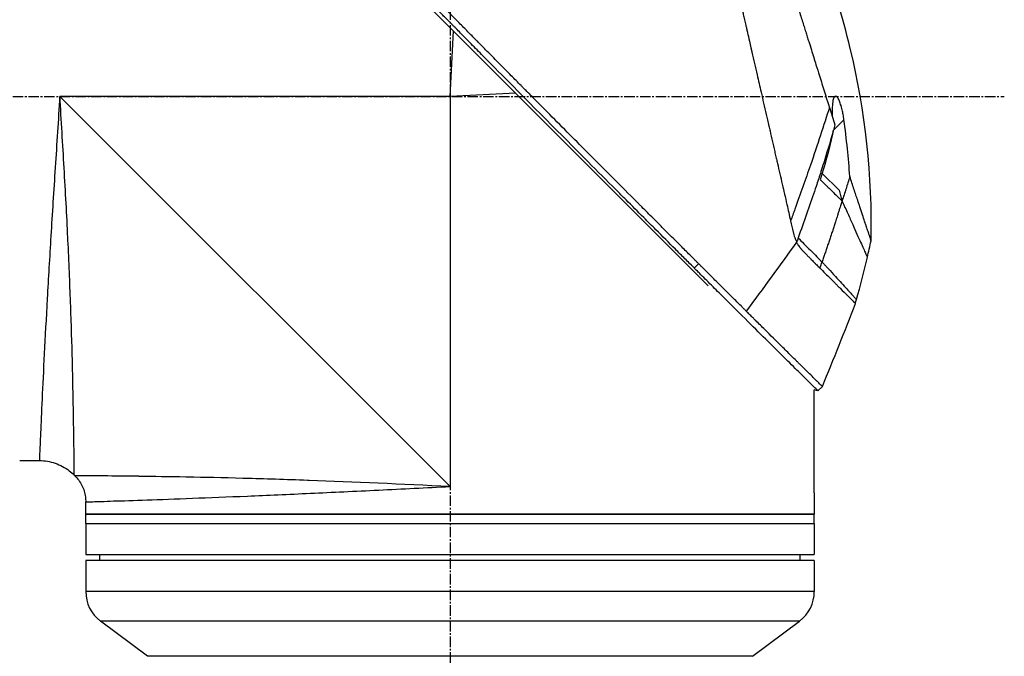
# Model space of a CAD drawing. Header units: millimetres. Extents: x 0 to 4378, y 0 to 2397.
# Tile 101 of 256: x 320 to 480, y 1145 to 1248. Entities that reach past the tile are written whole.
import ezdxf

# ---------------------------------------------------------------- set-up
doc = ezdxf.new("R2010")
doc.units = ezdxf.units.MM
doc.header["$LTSCALE"] = 0.2
doc.linetypes.add('CENTER2', pattern=[1.125, 0.75, -0.125, 0.125, -0.125])
doc.layers.add('02_Center Line', color=1, linetype='CENTER2')

# ---------------------------------------------------------------- blocks, each defined once
blk = doc.blocks.new('A$C30b498c3')
for p, q in [((190.24, 705.44), (126.8, 768.89)), ((148.4, 736.1), (148.94, 746.75)), ((148.4, 736.1), (85.2, 736.1)), ((85.2, 736.1), (148.4, 672.9)), ((159.05, 736.64), (148.4, 736.1)), ((148.4, 736.1), (148.4, 672.9)), ((210.51, 730.61), (212.21, 732.32)), ((208.47, 723.87), (208.47, 723.87)), ((208.69, 723.64), (211.41, 720.92)), ((187.96, 708.29), (188.67, 709)), ((208, 688.41), (208.71, 689.12)), ((207.4, 671.9), (207.4, 688.57)), ((208, 688.41), (207.4, 688.57)), ((78.7, 677.1), (81.89, 677.1)), ((87.64, 674.66), (87.54, 674.76)), ((89.4, 668.4), (89.4, 670.41)), ((207.4, 671.4), (207.4, 668.4)), ((207.4, 668.4), (89.4, 668.4)), ((89.4, 668.4), (207.4, 668.4)), ((89.4, 666.9), (89.4, 668.4)), ((207.4, 666.9), (207.4, 668.4)), ((89.4, 666.9), (207.4, 666.9)), ((89.4, 666.9), (207.4, 666.9)), ((89.4, 666.9), (89.4, 661.9)), ((207.4, 666.9), (207.4, 661.9)), ((89.4, 661.9), (207.4, 661.9)), ((91.7, 660.9), (91.69, 661.9)), ((205.1, 660.9), (205.11, 661.9)), ((207.4, 660.9), (89.4, 660.9)), ((89.4, 660.9), (89.4, 655.9)), ((207.4, 660.9), (207.4, 655.9)), ((207.4, 655.9), (89.4, 655.9)), ((205, 651.1), (91.8, 651.1)), ((99.4, 645.4), (91.8, 651.1)), ((197.4, 645.4), (205, 651.1)), ((197.4, 645.4), (99.4, 645.4))]:
    blk.add_line(p, q)
for centre, radius, start, end in [((-132.06, 826.37), 360.28, 340.8689, 341.0362), ((95.4, 655.9), 6, 180, 233.1301), ((201.4, 655.9), 6, 306.8699, 0)]:
    blk.add_arc(centre, radius, start, end)
at = {"extrusion": (0, 0, -1)}
blk.add_ellipse((156.72, 741.31), major_axis=(-51.34, -154.08), ratio=0.336418, start_param=4.783304, end_param=4.787811, dxfattribs=at)
for points, knots in [([(188.67, 709), (188.66, 709.01), (188.51, 709.16), (188.43, 709.24), (188.37, 709.29), (188.19, 709.47), (188.08, 709.59), (187.72, 709.95), (187.48, 710.19), (186.75, 710.92), (186.26, 711.4), (184.79, 712.88), (183.79, 713.87), (182.54, 715.13), (182.29, 715.38), (181.72, 715.95), (181.39, 716.27), (180.47, 717.2), (179.86, 717.81), (179.12, 718.54), (179, 718.66), (178.77, 718.9), (178.66, 719.01), (177.38, 720.29), (176.2, 721.48), (174.32, 723.36), (173.64, 724.04), (172.16, 725.53), (171.37, 726.32), (168.45, 729.25), (166.31, 731.4), (163.44, 734.3), (162.72, 735.02), (161.89, 735.85), (161.79, 735.96), (161.6, 736.14), (161.52, 736.23), (161.35, 736.4), (161.26, 736.49), (161.06, 736.69), (160.95, 736.8), (160.75, 737), (160.67, 737.09), (160.46, 737.29), (160.34, 737.42), (160.12, 737.65), (160.01, 737.75), (159.38, 738.39), (158.85, 738.92), (157.64, 740.15), (156.95, 740.85), (155.56, 742.25), (154.86, 742.96), (153.72, 744.12), (153.27, 744.57), (152.73, 745.13), (152.62, 745.23), (152.34, 745.52), (152.15, 745.71), (151.51, 746.36), (151.06, 746.82), (150.36, 747.52), (150.12, 747.77), (149.79, 748.1), (149.71, 748.19), (149.58, 748.32), (149.53, 748.36), (149.39, 748.51), (149.29, 748.61), (149.04, 748.86), (148.89, 749.01), (148.55, 749.36), (148.36, 749.55), (148, 749.91), (147.82, 750.09), (147.58, 750.33), (147.52, 750.39), (147.32, 750.6), (147.16, 750.76), (146.77, 751.15), (146.56, 751.37), (146.17, 751.76), (146.01, 751.92), (145.68, 752.25), (145.52, 752.42), (145.1, 752.84), (144.84, 753.1), (144.39, 753.55), (144.21, 753.74), (143.88, 754.07), (143.74, 754.21), (143.53, 754.42), (143.46, 754.49), (143.19, 754.77), (142.98, 754.97), (141.87, 756.1), (140.96, 757.02), (139.07, 758.92), (138.1, 759.9), (136.75, 761.26), (136.37, 761.64), (135.81, 762.21), (135.63, 762.39), (135.01, 763.01), (134.58, 763.44), (133.71, 764.32), (133.26, 764.76), (131.86, 766.17), (130.91, 767.13), (129.19, 768.86), (128.42, 769.63), (126.77, 771.29), (125.88, 772.18), (124.31, 773.76), (123.61, 774.45), (120.28, 777.8), (117.75, 780.32), (114.91, 783.16), (114.42, 783.66), (113.46, 784.61), (113, 785.08), (110.8, 787.28), (109.19, 788.88), (107.16, 790.91), (106.57, 791.5), (105.5, 792.56), (105.02, 793.04), (103.74, 794.32), (103.08, 794.98), (102.4, 795.66), (102.23, 795.83), (101.95, 796.1), (101.88, 796.18), (101.88, 796.18)], [-6.229962, -6.229962, -6.229962, -6.229962, -6.227864, -6.227864, -6.219552, -6.219552, -6.202929, -6.202929, -6.16968, -6.16968, -6.103208, -6.103208, -5.970065, -5.970065, -5.937453, -5.937453, -5.895346, -5.895346, -5.816119, -5.816119, -5.800362, -5.800362, -5.786281, -5.786281, -5.635887, -5.635887, -5.550128, -5.550128, -5.451964, -5.451964, -5.19041, -5.19041, -5.103809, -5.103809, -5.091041, -5.091041, -5.081268, -5.081268, -5.070806, -5.070806, -5.057101, -5.057101, -5.047416, -5.047416, -5.032993, -5.032993, -5.021064, -5.021064, -4.959513, -4.959513, -4.879662, -4.879662, -4.798866, -4.798866, -4.746913, -4.746913, -4.735039, -4.735039, -4.713278, -4.713278, -4.660559, -4.660559, -4.631405, -4.631405, -4.620962, -4.620962, -4.61581, -4.61581, -4.603824, -4.603824, -4.585775, -4.585775, -4.565126, -4.565126, -4.545061, -4.545061, -4.538129, -4.538129, -4.518662, -4.518662, -4.489931, -4.489931, -4.468034, -4.468034, -4.446173, -4.446173, -4.412022, -4.412022, -4.38742, -4.38742, -4.368644, -4.368644, -4.359076, -4.359076, -4.331844, -4.331844, -4.208918, -4.208918, -4.076245, -4.076245, -4.023995, -4.023995, -3.998904, -3.998904, -3.939656, -3.939656, -3.878964, -3.878964, -3.746371, -3.746371, -3.637173, -3.637173, -3.509455, -3.509455, -3.406658, -3.406658, -3.009825, -3.009825, -2.924337, -2.924337, -2.84138, -2.84138, -2.519502, -2.519502, -2.374871, -2.374871, -2.235834, -2.235834, -1.965462, -1.965462, -1.83333, -1.83333, -1.674568, -1.674568, -1.674568, -1.674568]), ([(187.96, 708.29), (187.93, 708.33), (187.63, 708.63), (186.96, 709.3), (186.7, 709.55), (185.94, 710.31), (185.42, 710.83), (183.87, 712.38), (182.81, 713.44), (181.44, 714.81), (181.14, 715.11), (180.48, 715.77), (180.13, 716.12), (178.82, 717.43), (177.87, 718.38), (176.37, 719.89), (175.81, 720.44), (173.78, 722.48), (172.29, 723.98), (167.82, 728.46), (162.26, 734.06), (156.39, 739.99), (155.08, 741.32), (153.12, 743.31), (152.47, 743.96), (151.57, 744.88), (151.31, 745.14), (150.56, 745.9), (150.06, 746.41), (149.4, 747.07), (149.25, 747.23), (148.99, 747.49), (148.88, 747.6), (148.67, 747.82), (148.57, 747.92), (148.36, 748.13), (148.25, 748.24), (147.73, 748.76), (147.32, 749.18), (146.47, 750.04), (146.03, 750.48), (144.77, 751.75), (143.95, 752.58), (142.33, 754.22), (141.52, 755.03), (139.87, 756.7), (139.03, 757.55), (137.31, 759.28), (136.43, 760.16), (135.1, 761.5), (134.65, 761.95), (133.43, 763.18), (132.67, 763.94), (131.08, 765.55), (130.24, 766.39), (128.59, 768.05), (127.78, 768.86), (126.21, 770.44), (125.44, 771.2), (123.23, 773.42), (121.8, 774.86), (117.83, 778.83), (115.38, 781.28), (112.7, 783.96), (112.27, 784.39), (110.26, 786.4), (108.8, 787.86), (105.53, 791.12), (103.94, 792.71), (102.57, 794.07), (102.33, 794.31), (101.81, 794.84), (101.57, 795.07), (101.25, 795.39), (101.17, 795.47), (101.17, 795.47)], [0.000001, 0.000001, 0.000001, 0.000001, 0.0174896, 0.0174896, 0.0280641, 0.0280641, 0.0492044, 0.0492044, 0.0915833, 0.0915833, 0.103829, 0.103829, 0.1177045, 0.1177045, 0.1548929, 0.1548929, 0.1762617, 0.1762617, 0.2332292, 0.2332292, 0.3447473, 0.3447473, 0.3768428, 0.3768428, 0.3928613, 0.3928613, 0.3992061, 0.3992061, 0.4115742, 0.4115742, 0.4153435, 0.4153435, 0.4181398, 0.4181398, 0.4207138, 0.4207138, 0.4231441, 0.4231441, 0.4328041, 0.4328041, 0.443145, 0.443145, 0.4624048, 0.4624048, 0.4815797, 0.4815797, 0.5018181, 0.5018181, 0.5229618, 0.5229618, 0.5340035, 0.5340035, 0.5527188, 0.5527188, 0.5738832, 0.5738832, 0.5945831, 0.5945831, 0.6145009, 0.6145009, 0.6528362, 0.6528362, 0.7241388, 0.7241388, 0.7381113, 0.7381113, 0.7906485, 0.7906485, 0.8696683, 0.8696683, 0.8893857, 0.8893857, 0.91901, 0.91901, 0.9486615, 0.9486615, 0.9486615, 0.9486615]), ([(185.7, 793.89), (185.7, 793.89), (185.7, 793.89), (185.7, 793.89), (185.7, 793.88), (185.71, 793.87), (185.71, 793.87), (185.71, 793.85), (185.72, 793.82), (185.73, 793.78), (185.74, 793.75), (185.75, 793.71), (185.76, 793.65), (185.78, 793.6), (185.79, 793.54), (185.81, 793.46), (185.83, 793.39), (185.84, 793.31), (185.87, 793.22), (185.89, 793.13), (185.91, 793.03), (185.93, 792.92), (185.98, 792.72), (186.04, 792.47), (186.11, 792.17), (186.12, 792.12), (186.13, 792.06), (186.15, 792), (186.19, 791.83), (186.24, 791.58), (186.33, 791.21), (186.39, 790.92), (186.48, 790.54), (186.59, 790.05), (186.68, 789.67), (186.78, 789.22), (186.91, 788.69), (187.01, 788.23), (187.13, 787.72), (187.26, 787.13), (187.31, 786.91), (187.36, 786.69), (187.42, 786.45), (187.5, 786.1), (187.58, 785.75), (187.66, 785.38), (187.8, 784.77), (187.95, 784.13), (188.1, 783.46), (188.18, 783.12), (188.26, 782.78), (188.34, 782.43), (188.42, 782.08), (188.5, 781.73), (188.58, 781.37), (188.75, 780.65), (188.92, 779.9), (189.1, 779.13), (189.18, 778.74), (189.27, 778.35), (189.37, 777.95), (189.38, 777.86), (189.4, 777.78), (189.42, 777.7), (189.45, 777.59), (189.52, 777.27), (189.64, 776.73), (189.72, 776.4), (189.81, 775.99), (189.93, 775.49), (190.02, 775.11), (190.11, 774.68), (190.22, 774.21), (190.27, 774), (190.32, 773.78), (190.37, 773.56), (190.42, 773.34), (190.47, 773.13), (190.52, 772.9), (190.56, 772.72), (190.61, 772.53), (190.65, 772.35), (190.71, 772.08), (190.77, 771.82), (190.83, 771.56), (190.88, 771.33), (190.93, 771.11), (190.98, 770.88), (191.04, 770.65), (191.09, 770.42), (191.14, 770.19), (191.2, 769.96), (191.25, 769.71), (191.31, 769.48), (191.36, 769.26), (191.4, 769.05), (191.46, 768.8), (191.52, 768.55), (191.59, 768.25), (191.65, 767.96), (191.72, 767.68), (191.78, 767.4), (191.85, 767.12), (191.89, 766.91), (191.94, 766.7), (191.99, 766.5), (192.01, 766.42), (192.02, 766.34), (192.04, 766.26), (192.11, 765.98), (192.17, 765.69), (192.24, 765.4), (192.27, 765.26), (192.31, 765.11), (192.34, 764.97), (192.37, 764.82), (192.41, 764.68), (192.44, 764.53), (192.51, 764.24), (192.57, 763.95), (192.64, 763.66), (192.77, 763.07), (192.91, 762.48), (193.04, 761.89), (193.11, 761.59), (193.18, 761.29), (193.25, 761), (193.32, 760.7), (193.39, 760.4), (193.46, 760.1), (193.49, 759.95), (193.52, 759.8), (193.56, 759.65), (193.59, 759.49), (193.63, 759.34), (193.66, 759.19), (193.73, 758.9), (193.8, 758.6), (193.87, 758.31), (193.87, 758.3), (193.87, 758.29), (193.87, 758.28), (193.94, 757.98), (194.01, 757.67), (194.08, 757.37), (194.15, 757.06), (194.22, 756.76), (194.29, 756.45), (194.33, 756.3), (194.36, 756.14), (194.4, 755.99), (194.43, 755.84), (194.47, 755.68), (194.5, 755.53), (194.57, 755.22), (194.64, 754.91), (194.71, 754.6), (194.76, 754.42), (194.8, 754.24), (194.84, 754.05), (194.84, 754.05), (194.84, 754.05), (194.84, 754.04), (194.86, 753.98), (194.88, 753.86), (194.93, 753.67), (194.96, 753.53), (195, 753.35), (195.05, 753.13), (195.08, 753.01), (195.11, 752.88), (195.14, 752.74), (195.17, 752.59), (195.21, 752.44), (195.25, 752.27), (195.27, 752.16), (195.3, 752.03), (195.33, 751.91), (195.34, 751.87), (195.35, 751.84), (195.35, 751.8), (195.44, 751.45), (195.51, 751.13), (195.57, 750.87), (195.72, 750.21), (195.8, 749.84), (195.83, 749.75), (195.88, 749.5), (195.94, 749.24), (196, 748.99), (196.07, 748.68), (196.14, 748.36), (196.22, 748.05), (196.25, 747.91), (196.28, 747.77), (196.31, 747.63), (196.35, 747.46), (196.39, 747.28), (196.43, 747.11), (196.48, 746.91), (196.52, 746.71), (196.57, 746.51), (196.65, 746.15), (196.89, 745.1), (197.29, 743.35), (197.3, 743.32), (197.3, 743.29), (197.31, 743.26), (197.59, 742.04), (197.87, 740.83), (198.15, 739.62), (198.36, 738.68), (198.58, 737.74), (198.79, 736.8), (198.86, 736.51), (198.93, 736.22), (198.99, 735.92), (199.27, 734.7), (199.55, 733.49), (199.83, 732.29), (199.9, 731.96), (199.98, 731.63), (200.05, 731.3), (200.11, 731.05), (200.17, 730.78), (200.24, 730.5), (200.36, 729.95), (200.5, 729.36), (200.64, 728.72), (200.71, 728.44), (200.78, 728.15), (200.84, 727.85), (200.91, 727.56), (200.98, 727.27), (201.04, 726.97), (201.11, 726.69), (201.18, 726.4), (201.24, 726.11), (201.25, 726.06), (201.26, 726.02), (201.27, 725.97), (201.33, 725.74), (201.38, 725.5), (201.44, 725.25), (201.56, 724.72), (201.69, 724.15), (201.83, 723.54), (201.95, 723.01), (202.08, 722.45), (202.21, 721.86), (202.45, 720.85), (202.7, 719.75), (202.97, 718.58), (203.16, 717.73), (203.36, 716.85), (203.57, 715.94)], [0.0008979, 0.0008979, 0.0008979, 0.0008979, 0.0108915, 0.0108915, 0.0108915, 0.020974, 0.020974, 0.020974, 0.0391503, 0.0391503, 0.0391503, 0.0554178, 0.0554178, 0.0554178, 0.0702751, 0.0702751, 0.0702751, 0.0840358, 0.0840358, 0.0840358, 0.0969119, 0.0969119, 0.0969119, 0.1205769, 0.1205769, 0.1205769, 0.125, 0.125, 0.125, 0.1638961, 0.1638961, 0.1638961, 0.1958374, 0.1958374, 0.1958374, 0.2208888, 0.2208888, 0.2208888, 0.2422005, 0.2422005, 0.2422005, 0.25, 0.25, 0.25, 0.2678209, 0.2678209, 0.2678209, 0.2975362, 0.2975362, 0.2975362, 0.3125, 0.3125, 0.3125, 0.3272656, 0.3272656, 0.3272656, 0.3570095, 0.3570095, 0.3570095, 0.3718814, 0.3718814, 0.3718814, 0.375, 0.375, 0.375, 0.3991671, 0.3991671, 0.3991671, 0.4139157, 0.4139157, 0.4139157, 0.4249028, 0.4249028, 0.4249028, 0.429655, 0.429655, 0.429655, 0.4340613, 0.4340613, 0.4340613, 0.4375, 0.4375, 0.4375, 0.4468814, 0.4468814, 0.4468814, 0.4548932, 0.4548932, 0.4548932, 0.4629051, 0.4629051, 0.4629051, 0.4712008, 0.4712008, 0.4712008, 0.4789288, 0.4789288, 0.4789288, 0.4866568, 0.4866568, 0.4866568, 0.4943848, 0.4943848, 0.4943848, 0.5, 0.5, 0.5, 0.502414, 0.502414, 0.502414, 0.5112437, 0.5112437, 0.5112437, 0.5156585, 0.5156585, 0.5156585, 0.5200734, 0.5200734, 0.5200734, 0.528903, 0.528903, 0.528903, 0.5465624, 0.5465624, 0.5465624, 0.555392, 0.555392, 0.555392, 0.5642217, 0.5642217, 0.5642217, 0.5686366, 0.5686366, 0.5686366, 0.5730514, 0.5730514, 0.5730514, 0.5816327, 0.5816327, 0.5816327, 0.5818813, 0.5818813, 0.5818813, 0.5907202, 0.5907202, 0.5907202, 0.5995591, 0.5995591, 0.5995591, 0.6039786, 0.6039786, 0.6039786, 0.6083981, 0.6083981, 0.6083981, 0.6172371, 0.6172371, 0.6172371, 0.622449, 0.622449, 0.622449, 0.6229413, 0.6229413, 0.6229413, 0.6298917, 0.6298917, 0.6298917, 0.6351416, 0.6351416, 0.6351416, 0.6379546, 0.6379546, 0.6379546, 0.6408496, 0.6408496, 0.6408496, 0.6428571, 0.6428571, 0.6428571, 0.6433986, 0.6433986, 0.6433986, 0.6491487, 0.6491487, 0.6491487, 0.6632653, 0.6632653, 0.6632653, 0.6704637, 0.6704637, 0.6704637, 0.6793393, 0.6793393, 0.6793393, 0.6833065, 0.6833065, 0.6833065, 0.6882149, 0.6882149, 0.6882149, 0.6938776, 0.6938776, 0.6938776, 0.7239727, 0.7239727, 0.7239727, 0.7244898, 0.7244898, 0.7244898, 0.7589042, 0.7589042, 0.7589042, 0.7857143, 0.7857143, 0.7857143, 0.7941949, 0.7941949, 0.7941949, 0.8295621, 0.8295621, 0.8295621, 0.8392857, 0.8392857, 0.8392857, 0.849008, 0.849008, 0.849008, 0.8678821, 0.8678821, 0.8678821, 0.876305, 0.876305, 0.876305, 0.8842189, 0.8842189, 0.8842189, 0.8917062, 0.8917062, 0.8917062, 0.8928571, 0.8928571, 0.8928571, 0.9031342, 0.9031342, 0.9031342, 0.9247967, 0.9247967, 0.9247967, 0.9437386, 0.9437386, 0.9437386, 0.9764071, 0.9764071, 0.9764071, 1, 1, 1, 1]), ([(192.31, 790.34), (192.31, 790.34), (192.31, 790.34), (192.34, 790.26), (192.35, 790.22), (192.38, 790.12), (192.4, 790.08), (192.47, 789.83), (192.56, 789.54), (192.75, 788.93), (192.84, 788.65), (193.07, 787.92), (193.22, 787.44), (193.62, 786.17), (193.88, 785.34), (194.56, 783.16), (195.01, 781.73), (195.64, 779.72), (195.77, 779.28), (195.98, 778.62), (196.05, 778.39), (196.2, 777.94), (196.27, 777.71), (196.38, 777.36), (196.41, 777.24), (196.53, 776.88), (196.6, 776.64), (196.75, 776.16), (196.83, 775.93), (196.94, 775.56), (196.98, 775.44), (197.06, 775.19), (197.1, 775.06), (197.18, 774.81), (197.22, 774.68), (197.34, 774.28), (197.42, 774.02), (197.58, 773.51), (197.66, 773.26), (197.82, 772.76), (197.89, 772.51), (198.13, 771.75), (198.29, 771.23), (198.63, 770.15), (198.81, 769.59), (199.14, 768.52), (199.3, 768.02), (199.51, 767.35), (199.55, 767.21), (199.78, 766.5), (199.95, 765.93), (200.22, 765.07), (200.31, 764.78), (200.49, 764.2), (200.59, 763.91), (200.77, 763.33), (200.86, 763.04), (201, 762.6), (201.04, 762.45), (201.13, 762.16), (201.18, 762.02), (201.27, 761.73), (201.32, 761.58), (201.45, 761.16), (201.54, 760.87), (202.31, 758.4), (203.01, 756.17), (203.78, 753.71), (203.84, 753.5), (203.97, 753.09), (204.04, 752.88), (204.16, 752.48), (204.22, 752.29), (204.35, 751.89), (204.41, 751.7), (204.52, 751.32), (204.58, 751.14), (204.75, 750.59), (204.87, 750.23), (205.19, 749.19), (205.41, 748.51), (205.7, 747.56), (205.79, 747.27), (205.93, 746.84), (205.97, 746.7), (206.1, 746.3), (206.18, 746.03), (206.34, 745.52), (206.42, 745.27), (206.64, 744.56), (206.79, 744.1), (207.18, 742.83), (207.43, 742.02), (207.87, 740.63), (208.05, 740.04), (208.51, 738.58), (208.79, 737.71), (209.19, 736.42), (209.32, 736), (209.52, 735.36), (209.58, 735.15), (209.68, 734.84), (209.72, 734.74), (209.76, 734.58), (209.78, 734.53), (209.8, 734.45), (209.81, 734.42), (209.83, 734.37), (209.84, 734.35), (209.85, 734.32)], [0.000492, 0.000492, 0.000492, 0.000492, 0.070477, 0.070477, 0.116784, 0.116784, 0.147598, 0.147598, 0.270163, 0.270163, 0.35129, 0.35129, 0.459378, 0.459378, 0.603543, 0.603543, 0.795477, 0.795477, 0.846759, 0.846759, 0.872247, 0.872247, 0.897546, 0.897546, 0.910816, 0.910816, 0.936058, 0.936058, 0.961053, 0.961053, 0.973407, 0.973407, 0.986612, 0.986612, 0.999925, 0.999925, 1.026343, 1.026343, 1.051465, 1.051465, 1.076258, 1.076258, 1.125243, 1.125243, 1.177878, 1.177878, 1.224985, 1.224985, 1.237745, 1.237745, 1.287061, 1.287061, 1.311764, 1.311764, 1.336615, 1.336615, 1.361333, 1.361333, 1.372959, 1.372959, 1.384222, 1.384222, 1.395507, 1.395507, 1.41867, 1.41867, 1.596072, 1.596072, 1.612752, 1.612752, 1.628768, 1.628768, 1.644172, 1.644172, 1.659003, 1.659003, 1.673475, 1.673475, 1.702106, 1.702106, 1.756638, 1.756638, 1.781274, 1.781274, 1.792708, 1.792708, 1.814679, 1.814679, 1.835454, 1.835454, 1.874477, 1.874477, 1.942807, 1.942807, 1.994085, 1.994085, 2.070998, 2.070998, 2.109452, 2.109452, 2.128666, 2.128666, 2.138273, 2.138273, 2.143077, 2.143077, 2.145479, 2.145479, 2.147874, 2.147874, 2.147874, 2.147874]), ([(216.61, 712.71), (216.83, 723.16), (215.69, 733.73), (211.98, 749.05), (210.38, 754.15), (208.47, 759.1)], [0, 0, 0, 0, 3.135776, 3.135776, 4.729873, 4.729873, 4.729873, 4.729873]), ([(85.2, 736.1), (84.95, 732.25), (84.7, 728.41), (84.45, 724.61), (84.21, 720.85), (83.97, 717.09), (83.75, 713.54), (83.54, 709.98), (83.34, 706.59), (83.16, 703.38), (82.98, 700.18), (82.82, 697.14), (82.68, 694.42), (82.54, 691.7), (82.43, 689.25), (82.32, 687.09), (82.22, 684.93), (82.14, 683.1), (82.08, 681.62), (82.01, 680.15), (81.97, 679.01), (81.93, 678.25), (81.9, 677.49), (81.89, 677.1), (81.89, 677.1), (81.89, 677.1), (81.89, 677.1), (81.89, 677.1)], [0, 0, 0, 0, 0.0627169, 0.0627169, 0.0627169, 0.125, 0.125, 0.125, 0.1875, 0.1875, 0.1875, 0.25, 0.25, 0.25, 0.3125314, 0.3125314, 0.3125314, 0.375, 0.375, 0.375, 0.4375116, 0.4375116, 0.4375116, 0.4999994, 0.4999994, 0.4999994, 0.5001285, 0.5001285, 0.5001285, 0.5001285]), ([(87.54, 674.76), (87.54, 674.76), (87.54, 674.76), (87.54, 674.76), (87.54, 674.76), (87.54, 675.16), (87.53, 675.95), (87.53, 675.97), (87.53, 675.98), (87.53, 676), (87.52, 676.8), (87.51, 677.98), (87.49, 679.49), (87.49, 679.54), (87.49, 679.6), (87.49, 679.65), (87.47, 681.23), (87.44, 683.2), (87.4, 685.52), (87.36, 687.72), (87.31, 690.19), (87.24, 692.92), (87.24, 693.05), (87.23, 693.18), (87.23, 693.31), (87.16, 696.05), (87.07, 699.09), (86.96, 702.28), (86.95, 702.43), (86.95, 702.57), (86.94, 702.72), (86.82, 705.93), (86.69, 709.3), (86.52, 712.82), (86.51, 712.96), (86.51, 713.09), (86.5, 713.22), (86.33, 716.85), (86.12, 720.68), (85.9, 724.51), (85.68, 728.33), (85.45, 732.21), (85.2, 736.1)], [0.5002568, 0.5002568, 0.5002568, 0.5002568, 0.5003876, 0.5003876, 0.5003876, 0.5625, 0.5625, 0.5625, 0.5637682, 0.5637682, 0.5637682, 0.625, 0.625, 0.625, 0.6270506, 0.6270506, 0.6270506, 0.6901228, 0.6901228, 0.6901228, 0.75, 0.75, 0.75, 0.7528673, 0.7528673, 0.7528673, 0.8125, 0.8125, 0.8125, 0.8152429, 0.8152429, 0.8152429, 0.875, 0.875, 0.875, 0.877259, 0.877259, 0.877259, 0.9386494, 0.9386494, 0.9386494, 1, 1, 1, 1]), ([(212.21, 732.32), (212.17, 732.6), (212.13, 732.88), (212.03, 733.42), (211.98, 733.67), (211.85, 734.23), (211.76, 734.54), (211.6, 735.06), (211.51, 735.29), (211.34, 735.68), (211.24, 735.84), (211.04, 736.1), (210.94, 736.16), (210.75, 736.14), (210.66, 736.06), (210.51, 735.76), (210.44, 735.51), (210.34, 734.88), (210.31, 734.49), (210.29, 733.68), (210.29, 733.27), (210.31, 732.84)], [-1.14528, -1.14528, -1.14528, -1.14528, -1.059047, -1.059047, -0.979891, -0.979891, -0.875786, -0.875786, -0.784614, -0.784614, -0.687046, -0.687046, -0.571812, -0.571812, -0.456499, -0.456499, -0.315176, -0.315176, -0.162073, -0.162073, -0.025672, -0.025672, -0.025672, -0.025672]), ([(209.85, 734.32), (208.95, 731.42), (207.92, 728.29), (206.77, 724.95), (205.99, 722.68), (205.16, 720.31), (204.26, 717.83), (204.04, 717.21), (203.81, 716.57), (203.57, 715.94)], [-1, -1, -1, -1, -0.459072, -0.459072, -0.459072, -0.092566, -0.092566, -0.092566, 0, 0, 0, 0]), ([(209.85, 734.32), (209.99, 733.84), (210.14, 733.37), (210.43, 732.44), (210.58, 731.98), (210.72, 731.52)], [0.000026, 0.000026, 0.000026, 0.000026, 0.1679092, 0.1679092, 0.336286, 0.336286, 0.336286, 0.336286]), ([(213.16, 723.11), (213.05, 724.62), (212.93, 726.13), (212.61, 729.2), (212.43, 730.76), (212.21, 732.32)], [0.000001, 0.000001, 0.000001, 0.000001, 0.4541066, 0.4541066, 0.9270468, 0.9270468, 0.9270468, 0.9270468]), ([(210.47, 730.42), (210.47, 730.46), (210.48, 730.49), (210.49, 730.55), (210.5, 730.58), (210.51, 730.61)], [-0.0189743, -0.0189743, -0.0189743, -0.0189743, -0.00948198, -0.00948198, -0.000001, -0.000001, -0.000001, -0.000001]), ([(210.72, 731.52), (210.68, 731.37), (210.64, 731.21), (210.57, 730.91), (210.54, 730.76), (210.51, 730.61)], [-0.09380006, -0.09380006, -0.09380006, -0.09380006, -0.04608774, -0.04608774, -0.000001, -0.000001, -0.000001, -0.000001]), ([(210.47, 730.42), (209.9, 728.47), (209.37, 726.75), (208.93, 725.35), (208.61, 724.3), (208.33, 723.45), (208.13, 722.83), (208.04, 722.56), (207.82, 721.87), (207.43, 720.72), (206.61, 718.31), (205.73, 715.79), (204.79, 713.17)], [0, 0, 0, 0, 0.25, 0.25, 0.25, 0.375, 0.375, 0.375, 0.5, 0.5, 0.5, 1, 1, 1, 1]), ([(210.46, 730.42), (210.2, 729.2), (209.91, 727.98), (209.21, 725.39), (208.81, 724.02), (208.37, 722.61)], [0.0003261, 0.0003261, 0.0003261, 0.0003261, 0.3756535, 0.3756535, 0.8068881, 0.8068881, 0.8068881, 0.8068881]), ([(208.37, 722.61), (208.45, 722.53), (208.69, 722.3), (209.13, 721.87), (209.21, 721.8), (209.41, 721.6), (209.53, 721.48), (209.86, 721.16), (210.07, 720.96), (210.35, 720.68), (210.43, 720.6), (210.76, 720.28), (211.02, 720.03), (211.38, 719.68), (211.49, 719.57), (211.65, 719.41), (211.71, 719.36), (211.78, 719.29), (211.81, 719.27), (211.86, 719.22), (211.88, 719.2), (211.9, 719.18)], [0.000001, 0.000001, 0.000001, 0.000001, 0.0517933, 0.0517933, 0.0631602, 0.0631602, 0.080667, 0.080667, 0.1119431, 0.1119431, 0.1236223, 0.1236223, 0.1626158, 0.1626158, 0.1804481, 0.1804481, 0.1887485, 0.1887485, 0.1927271, 0.1927271, 0.1965807, 0.1965807, 0.1965807, 0.1965807]), ([(213.16, 723.11), (212.96, 722.45), (212.75, 721.79), (212.34, 720.48), (212.13, 719.82), (211.92, 719.16)], [-0.4140683, -0.4140683, -0.4140683, -0.4140683, -0.2070418, -0.2070418, -0.000001, -0.000001, -0.000001, -0.000001]), ([(216.61, 712.71), (216.61, 712.71), (216.61, 712.71), (216.61, 712.71), (216.61, 712.72), (216.6, 712.74), (216.59, 712.76), (216.57, 712.82), (216.55, 712.88), (216.5, 713.04), (216.47, 713.14), (216.4, 713.34), (216.37, 713.44), (216.28, 713.7), (216.23, 713.86), (216.09, 714.28), (216, 714.54), (215.86, 714.98), (215.8, 715.14), (215.69, 715.48), (215.63, 715.67), (215.45, 716.2), (215.33, 716.56), (215.08, 717.33), (214.94, 717.75), (214.67, 718.54), (214.56, 718.9), (214.24, 719.85), (214.04, 720.45), (213.62, 721.73), (213.39, 722.41), (213.16, 723.11)], [2.994008, 2.994008, 2.994008, 2.994008, 2.998917, 2.998917, 3.102407, 3.102407, 3.193729, 3.193729, 3.404829, 3.404829, 3.606578, 3.606578, 3.771982, 3.771982, 3.995205, 3.995205, 4.278205, 4.278205, 4.423595, 4.423595, 4.583388, 4.583388, 4.852579, 4.852579, 5.133194, 5.133194, 5.349319, 5.349319, 5.678864, 5.678864, 6.012538, 6.012538, 6.012538, 6.012538]), ([(211.41, 720.92), (211.49, 720.64), (211.58, 720.35), (211.7, 719.91), (211.75, 719.76), (211.81, 719.53), (211.83, 719.45), (211.88, 719.31), (211.91, 719.18), (211.92, 719.16)], [-0.03661254, -0.03661254, -0.03661254, -0.03661254, -0.01870238, -0.01870238, -0.00917405, -0.00917405, -0.00454332, -0.00454332, -0.000001, -0.000001, -0.000001, -0.000001]), ([(211.9, 719.18), (211.84, 718.96), (211.77, 718.75), (211.71, 718.55), (211.67, 718.43), (211.63, 718.32), (211.58, 718.16), (211.53, 718), (211.47, 717.8), (211.41, 717.62), (211.38, 717.53), (211.36, 717.44), (211.33, 717.35), (211.3, 717.26), (211.27, 717.17), (211.24, 717.08), (211.21, 716.99), (211.19, 716.9), (211.16, 716.81), (211.12, 716.68), (211.07, 716.55), (211.03, 716.41), (210.99, 716.28), (210.94, 716.15), (210.9, 716.01), (210.86, 715.88), (210.81, 715.74), (210.77, 715.61), (210.74, 715.5), (210.7, 715.39), (210.66, 715.28), (210.63, 715.17), (210.59, 715.05), (210.55, 714.94), (210.52, 714.83), (210.48, 714.72), (210.45, 714.61), (210.41, 714.49), (210.37, 714.37), (210.33, 714.24), (210.29, 714.12), (210.25, 714), (210.21, 713.88), (210.17, 713.76), (210.13, 713.63), (210.09, 713.51), (210.05, 713.4), (210.01, 713.28), (209.97, 713.16), (209.93, 713.05), (209.89, 712.93), (209.86, 712.81), (209.82, 712.7), (209.78, 712.58), (209.74, 712.47), (209.7, 712.35), (209.66, 712.23), (209.62, 712.11), (209.58, 711.99), (209.54, 711.87), (209.5, 711.75), (209.46, 711.64), (209.42, 711.52), (209.38, 711.4), (209.34, 711.28), (209.3, 711.16), (209.26, 711.05), (209.22, 710.93), (209.18, 710.81), (209.14, 710.7), (209.1, 710.58), (209.07, 710.46), (209.03, 710.35), (208.99, 710.23), (208.95, 710.11), (208.91, 709.99), (208.87, 709.88), (208.83, 709.76), (208.79, 709.64), (208.74, 709.52), (208.7, 709.41), (208.66, 709.29)], [0, 0, 0, 0, 0.0897132, 0.0897132, 0.0897132, 0.1414804, 0.1414804, 0.1414804, 0.1932476, 0.1932476, 0.1932476, 0.2191312, 0.2191312, 0.2191312, 0.2450148, 0.2450148, 0.2450148, 0.2708984, 0.2708984, 0.2708984, 0.3096449, 0.3096449, 0.3096449, 0.3483914, 0.3483914, 0.3483914, 0.3871379, 0.3871379, 0.3871379, 0.4193782, 0.4193782, 0.4193782, 0.4516185, 0.4516185, 0.4516185, 0.4838587, 0.4838587, 0.4838587, 0.5192811, 0.5192811, 0.5192811, 0.5547035, 0.5547035, 0.5547035, 0.5901259, 0.5901259, 0.5901259, 0.6238896, 0.6238896, 0.6238896, 0.6576534, 0.6576534, 0.6576534, 0.6914171, 0.6914171, 0.6914171, 0.7259458, 0.7259458, 0.7259458, 0.7604744, 0.7604744, 0.7604744, 0.795003, 0.795003, 0.795003, 0.8290876, 0.8290876, 0.8290876, 0.8631723, 0.8631723, 0.8631723, 0.8972569, 0.8972569, 0.8972569, 0.9315046, 0.9315046, 0.9315046, 0.9657523, 0.9657523, 0.9657523, 1, 1, 1, 1]), ([(211.9, 719.18), (211.92, 719.13), (211.94, 719.09), (211.96, 719.04), (211.98, 719), (212, 718.95), (212.02, 718.91), (212.06, 718.82), (212.1, 718.73), (212.14, 718.64), (212.22, 718.47), (212.3, 718.3), (212.37, 718.13), (212.53, 717.78), (212.67, 717.45), (212.82, 717.13), (213.11, 716.49), (213.38, 715.89), (213.63, 715.33), (213.88, 714.77), (214.11, 714.25), (214.32, 713.78), (214.54, 713.3), (214.73, 712.87), (214.91, 712.48), (215.08, 712.09), (215.23, 711.75), (215.37, 711.45), (215.5, 711.15), (215.61, 710.9), (215.71, 710.69), (215.75, 710.59), (215.79, 710.5), (215.83, 710.42), (215.86, 710.34), (215.89, 710.27), (215.92, 710.21), (215.94, 710.16), (215.96, 710.11), (215.98, 710.08), (215.98, 710.07), (215.99, 710.06), (215.99, 710.05), (215.99, 710.04), (216, 710.04), (216, 710.04), (216, 710.04), (216, 710.04), (216, 710.04)], [0, 0, 0, 0, 0.003914, 0.003914, 0.003914, 0.0078279, 0.0078279, 0.0078279, 0.0156558, 0.0156558, 0.0156558, 0.0313116, 0.0313116, 0.0313116, 0.0626233, 0.0626233, 0.0626233, 0.1252466, 0.1252466, 0.1252466, 0.1878699, 0.1878699, 0.1878699, 0.2504932, 0.2504932, 0.2504932, 0.3131165, 0.3131165, 0.3131165, 0.3757398, 0.3757398, 0.3757398, 0.4070514, 0.4070514, 0.4070514, 0.4383631, 0.4383631, 0.4383631, 0.4696747, 0.4696747, 0.4696747, 0.4853679, 0.4853679, 0.4853679, 0.5009864, 0.5009864, 0.5009864, 0.5015367, 0.5015367, 0.5015367, 0.5015367]), ([(211.92, 719.16), (211.92, 719.16), (211.91, 719.17), (211.91, 719.17), (211.91, 719.17), (211.9, 719.18)], [-0.004802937, -0.004802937, -0.004802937, -0.004802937, -0.002367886, -0.002367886, 0, 0, 0, 0]), ([(203.57, 715.94), (203.71, 715.32), (203.85, 714.72), (203.99, 714.12), (204.01, 714.01), (204.03, 713.94), (204.04, 713.9), (204.06, 713.82), (204.08, 713.75), (204.1, 713.68), (204.14, 713.55), (204.18, 713.41), (204.23, 713.26), (204.3, 713.08), (204.4, 712.81), (204.54, 712.48)], [-1, -1, -1, -1, -0.5, -0.5, -0.5, -0.4375, -0.4375, -0.4375, -0.375, -0.375, -0.375, -0.25, -0.25, -0.25, 0, 0, 0, 0]), ([(204.79, 713.17), (205.06, 712.9), (205.38, 712.57), (205.72, 712.23), (206.07, 711.89), (206.43, 711.52), (206.79, 711.17), (207.15, 710.81), (207.5, 710.45), (207.82, 710.13), (208.14, 709.81), (208.43, 709.52), (208.66, 709.29)], [0, 0, 0, 0, 0.249993, 0.249993, 0.249993, 0.499995, 0.499995, 0.499995, 0.749998, 0.749998, 0.749998, 1, 1, 1, 1]), ([(204.54, 712.48), (204.54, 712.48), (204.54, 712.47), (204.54, 712.47), (204.57, 712.41), (204.6, 712.35), (204.64, 712.29), (204.67, 712.23), (204.7, 712.17), (204.74, 712.11), (204.75, 712.1), (204.75, 712.09), (204.76, 712.08), (204.82, 711.98), (204.89, 711.87), (204.97, 711.77), (204.98, 711.76), (204.99, 711.74), (205, 711.72), (205.03, 711.68), (205.06, 711.65), (205.08, 711.61), (205.13, 711.56), (205.17, 711.51), (205.21, 711.46), (205.23, 711.43), (205.25, 711.41), (205.27, 711.39), (205.27, 711.38), (205.3, 711.35), (205.33, 711.31), (205.35, 711.29), (205.37, 711.27), (205.4, 711.24), (205.4, 711.23), (205.4, 711.23), (205.4, 711.23), (205.42, 711.21), (205.44, 711.19), (205.46, 711.17), (205.49, 711.14), (205.52, 711.11), (205.54, 711.08), (205.56, 711.06), (205.57, 711.05), (205.58, 711.03), (205.71, 710.9), (205.89, 710.72), (206.12, 710.5), (206.26, 710.36), (206.4, 710.22), (206.52, 710.1), (206.58, 710.04), (206.63, 709.98), (206.69, 709.93), (206.75, 709.86), (206.87, 709.74), (207.04, 709.57), (207.06, 709.55), (207.08, 709.52), (207.11, 709.5), (207.28, 709.32), (207.42, 709.18), (207.52, 709.08), (207.53, 709.07), (207.53, 709.06), (207.54, 709.05), (207.72, 708.87), (207.89, 708.71), (208.04, 708.56), (208.13, 708.48), (208.21, 708.4), (208.29, 708.33), (208.3, 708.32), (208.31, 708.31), (208.32, 708.3)], [0, 0, 0, 0, 0.0021802, 0.0021802, 0.0021802, 0.0349898, 0.0349898, 0.0349898, 0.0665186, 0.0665186, 0.0665186, 0.0714286, 0.0714286, 0.0714286, 0.1321946, 0.1321946, 0.1321946, 0.1428571, 0.1428571, 0.1428571, 0.1638774, 0.1638774, 0.1638774, 0.197224, 0.197224, 0.197224, 0.2142857, 0.2142857, 0.2142857, 0.2376364, 0.2376364, 0.2376364, 0.2489714, 0.2489714, 0.2489714, 0.25, 0.25, 0.25, 0.2648779, 0.2648779, 0.2648779, 0.2857143, 0.2857143, 0.2857143, 0.3001586, 0.3001586, 0.3001586, 0.4285714, 0.4285714, 0.4285714, 0.525964, 0.525964, 0.525964, 0.5714286, 0.5714286, 0.5714286, 0.6658539, 0.6658539, 0.6658539, 0.6785714, 0.6785714, 0.6785714, 0.7857143, 0.7857143, 0.7857143, 0.7919818, 0.7919818, 0.7919818, 0.9202925, 0.9202925, 0.9202925, 0.9895013, 0.9895013, 0.9895013, 1, 1, 1, 1]), ([(208, 688.41), (208, 688.41), (207.94, 688.47), (207.73, 688.68), (207.56, 688.84), (207.2, 689.2), (207.03, 689.36), (206.59, 689.8), (206.3, 690.09), (205.78, 690.6), (205.58, 690.8), (205.12, 691.25), (204.87, 691.5), (203.87, 692.49), (203.04, 693.3), (200.3, 696.01), (198.14, 698.16), (194.55, 701.73), (193.29, 702.98), (191.34, 704.92), (190.68, 705.58), (189.67, 706.59), (189.34, 706.92), (188.82, 707.43), (188.65, 707.6), (188.2, 708.06), (187.99, 708.27), (187.96, 708.29)], [0, 0, 0, 0, 0.449356, 0.449356, 0.898467, 0.898467, 1.197468, 1.197468, 1.595858, 1.595858, 1.82337, 1.82337, 2.083118, 2.083118, 2.775822, 2.775822, 4.159486, 4.159486, 4.850949, 4.850949, 5.197063, 5.197063, 5.370242, 5.370242, 5.456832, 5.456832, 5.599134, 5.599134, 5.599134, 5.599134]), ([(196.38, 701.32), (196.36, 701.34), (196.3, 701.4), (196.16, 701.54), (196.1, 701.6), (195.93, 701.76), (195.82, 701.88), (195.48, 702.21), (195.25, 702.44), (194.56, 703.13), (194.09, 703.59), (193.3, 704.38), (192.98, 704.7), (192.34, 705.34), (192.01, 705.66), (191.2, 706.48), (190.7, 706.98), (189.94, 707.73), (189.69, 707.98), (189.31, 708.36), (189.18, 708.49), (188.99, 708.68), (188.93, 708.74), (188.85, 708.82), (188.68, 708.99), (188.67, 709)], [-1.054271, -1.054271, -1.054271, -1.054271, -1.016011, -1.016011, -0.991173, -0.991173, -0.941498, -0.941498, -0.842144, -0.842144, -0.643564, -0.643564, -0.511372, -0.511372, -0.379025, -0.379025, -0.180334, -0.180334, -0.080976, -0.080976, -0.031296, -0.031296, -0.006457, -0.006457, -0.000001, -0.000001, -0.000001, -0.000001]), ([(208.32, 708.3), (208.35, 708.27), (208.38, 708.24), (208.4, 708.21), (208.44, 708.18), (208.48, 708.14), (208.52, 708.1), (209.12, 707.49), (209.68, 706.93), (210.2, 706.42), (210.41, 706.2), (210.62, 706), (210.82, 705.8), (210.95, 705.67), (211.07, 705.54), (211.19, 705.43), (211.33, 705.28), (211.46, 705.15), (211.58, 705.03), (212.11, 704.51), (212.43, 704.19), (212.62, 704), (212.64, 703.98), (212.65, 703.97), (212.67, 703.95), (212.93, 703.69), (213.21, 703.42), (213.44, 703.18), (213.54, 703.08), (213.63, 702.99), (213.71, 702.91), (213.71, 702.91), (213.71, 702.91), (213.71, 702.91), (213.8, 702.82), (213.86, 702.76), (213.91, 702.71), (214.01, 702.61), (214.04, 702.58), (214.05, 702.57), (214.06, 702.56), (214.06, 702.56), (214.06, 702.56), (214.06, 702.56), (214.06, 702.56), (214.06, 702.56)], [0.0000006, 0.0000006, 0.0000006, 0.0000006, 0.00361, 0.00361, 0.00361, 0.0087215, 0.0087215, 0.0087215, 0.0904855, 0.0904855, 0.0904855, 0.125, 0.125, 0.125, 0.141082, 0.141082, 0.141082, 0.1611327, 0.1611327, 0.1611327, 0.25, 0.25, 0.25, 0.2548926, 0.2548926, 0.2548926, 0.3406883, 0.3406883, 0.3406883, 0.375, 0.375, 0.375, 0.3758789, 0.3758789, 0.3758789, 0.4034738, 0.4034738, 0.4034738, 0.4619423, 0.4619423, 0.4619423, 0.4973146, 0.4973146, 0.4973146, 0.4973238, 0.4973238, 0.4973238, 0.4973238]), ([(208.66, 709.29), (208.69, 709.26), (208.72, 709.23), (208.75, 709.2), (208.78, 709.17), (208.81, 709.14), (208.83, 709.11), (208.89, 709.05), (208.95, 708.99), (209, 708.93), (209.11, 708.81), (209.22, 708.69), (209.33, 708.57), (209.54, 708.34), (209.75, 708.11), (209.95, 707.89), (210.36, 707.45), (210.73, 707.04), (211.08, 706.66), (211.43, 706.28), (211.75, 705.93), (212.04, 705.61), (212.33, 705.29), (212.6, 705), (212.83, 704.74), (213.06, 704.49), (213.27, 704.26), (213.44, 704.07), (213.62, 703.87), (213.77, 703.71), (213.88, 703.58), (213.94, 703.51), (213.99, 703.46), (214.04, 703.41), (214.08, 703.36), (214.12, 703.32), (214.15, 703.28), (214.18, 703.25), (214.2, 703.23), (214.21, 703.21), (214.22, 703.2), (214.23, 703.19), (214.23, 703.19), (214.24, 703.19), (214.24, 703.18), (214.24, 703.18), (214.24, 703.18), (214.24, 703.18), (214.24, 703.18)], [0, 0, 0, 0, 0.0039109, 0.0039109, 0.0039109, 0.0078218, 0.0078218, 0.0078218, 0.0156437, 0.0156437, 0.0156437, 0.0312874, 0.0312874, 0.0312874, 0.0625747, 0.0625747, 0.0625747, 0.1251494, 0.1251494, 0.1251494, 0.1877242, 0.1877242, 0.1877242, 0.2502989, 0.2502989, 0.2502989, 0.3128736, 0.3128736, 0.3128736, 0.3754483, 0.3754483, 0.3754483, 0.4067357, 0.4067357, 0.4067357, 0.4380231, 0.4380231, 0.4380231, 0.4693104, 0.4693104, 0.4693104, 0.4849915, 0.4849915, 0.4849915, 0.5005978, 0.5005978, 0.5005978, 0.5008687, 0.5008687, 0.5008687, 0.5008687]), ([(208.71, 689.12), (208.71, 689.12), (208.71, 689.12), (208.71, 689.12), (208.66, 689.17), (208.54, 689.29), (208.51, 689.32), (208.42, 689.4), (208.34, 689.48), (208.17, 689.64), (208.08, 689.74), (207.86, 689.95), (207.75, 690.06), (207.39, 690.42), (207.12, 690.68), (206.56, 691.24), (206.27, 691.52), (205.68, 692.11), (205.39, 692.39), (205.01, 692.77), (204.94, 692.84), (204.75, 693.02), (204.63, 693.14), (204.24, 693.52), (203.97, 693.79), (203.18, 694.57), (202.65, 695.1), (201.25, 696.48), (200.35, 697.38), (198.92, 698.8), (198.43, 699.29), (197.8, 699.91), (197.67, 700.04), (197.35, 700.35), (197.16, 700.54), (196.87, 700.83), (196.77, 700.93), (196.63, 701.07), (196.58, 701.12), (196.45, 701.25), (196.4, 701.3), (196.38, 701.32)], [-0.8441102, -0.8441102, -0.8441102, -0.8441102, -0.843958, -0.843958, -0.7585248, -0.7585248, -0.7370027, -0.7370027, -0.6943038, -0.6943038, -0.6506717, -0.6506717, -0.610004, -0.610004, -0.533695, -0.533695, -0.4669865, -0.4669865, -0.4087151, -0.4087151, -0.3960011, -0.3960011, -0.3745212, -0.3745212, -0.3281531, -0.3281531, -0.2469126, -0.2469126, -0.1250047, -0.1250047, -0.0640569, -0.0640569, -0.0488199, -0.0488199, -0.0259823, -0.0259823, -0.014544, -0.014544, -0.0088247, -0.0088247, -0.000001, -0.000001, -0.000001, -0.000001]), ([(81.89, 677.1), (82.75, 677.1), (83.63, 676.96), (85.27, 676.4), (86.05, 675.98), (87.02, 675.24), (87.29, 675.01), (87.54, 674.76)], [0, 0, 0, 0, 0.2592614, 0.2592614, 0.5193326, 0.5193326, 0.6259312, 0.6259312, 0.6259312, 0.6259312]), ([(148.4, 672.9), (140.62, 673.28), (132.78, 673.63), (125.57, 673.89), (125.49, 673.89), (125.42, 673.9), (125.34, 673.9), (121.8, 674.03), (118.36, 674.13), (115.11, 674.22), (115.02, 674.22), (114.93, 674.22), (114.84, 674.23), (111.61, 674.31), (108.61, 674.38), (105.86, 674.43), (105.78, 674.43), (105.7, 674.43), (105.63, 674.43), (102.87, 674.49), (100.34, 674.52), (98.15, 674.55), (98.1, 674.55), (98.04, 674.55), (97.99, 674.56), (95.8, 674.58), (93.94, 674.6), (92.41, 674.62), (92.39, 674.62), (92.36, 674.62), (92.34, 674.62), (91.59, 674.63), (90.91, 674.63), (90.33, 674.64), (89.74, 674.64), (89.24, 674.65), (88.85, 674.65), (88.84, 674.65), (88.84, 674.65), (88.83, 674.65), (88.05, 674.65), (87.65, 674.66), (87.64, 674.66), (87.64, 674.66), (87.64, 674.66), (87.64, 674.66)], [0, 0, 0, 0, 0.1237216, 0.1237216, 0.1237216, 0.125, 0.125, 0.125, 0.1858558, 0.1858558, 0.1858558, 0.1875, 0.1875, 0.1875, 0.2483067, 0.2483067, 0.2483067, 0.25, 0.25, 0.25, 0.3110307, 0.3110307, 0.3110307, 0.3125, 0.3125, 0.3125, 0.3740244, 0.3740244, 0.3740244, 0.375, 0.375, 0.375, 0.4055785, 0.4055785, 0.4055785, 0.4371666, 0.4371666, 0.4371666, 0.4375, 0.4375, 0.4375, 0.5, 0.5, 0.5, 0.500405, 0.500405, 0.500405, 0.500405]), ([(87.64, 674.66), (88.1, 674.2), (88.49, 673.66), (89.07, 672.5), (89.26, 671.86), (89.38, 670.95), (89.4, 670.68), (89.4, 670.41)], [0, 0, 0, 0, 0.1944378, 0.1944378, 0.3894915, 0.3894915, 0.4694478, 0.4694478, 0.4694478, 0.4694478]), ([(89.4, 670.41), (89.4, 670.41), (89.78, 670.43), (90.53, 670.45), (90.91, 670.46), (91.37, 670.48), (91.93, 670.49), (92.5, 670.51), (93.15, 670.53), (93.89, 670.56), (95.37, 670.6), (97.19, 670.66), (99.33, 670.74), (101.46, 670.81), (103.96, 670.9), (106.68, 671.01), (109.4, 671.11), (112.36, 671.23), (115.59, 671.36), (118.81, 671.5), (122.24, 671.65), (125.78, 671.81), (129.33, 671.97), (133.04, 672.15), (136.85, 672.33), (140.66, 672.52), (144.56, 672.71), (148.4, 672.9)], [0.5000036, 0.5000036, 0.5000036, 0.5000036, 0.5624944, 0.5624944, 0.5624944, 0.5937419, 0.5937419, 0.5937419, 0.6249896, 0.6249896, 0.6249896, 0.6874857, 0.6874857, 0.6874857, 0.7499833, 0.7499833, 0.7499833, 0.8124833, 0.8124833, 0.8124833, 0.8749861, 0.8749861, 0.8749861, 0.9375, 0.9375, 0.9375, 1, 1, 1, 1]), ([(207.4, 671.9), (207.4, 671.9), (207.4, 671.89), (207.4, 671.87), (207.4, 671.85), (207.4, 671.83), (207.4, 671.79), (207.4, 671.76), (207.4, 671.71), (207.4, 671.67), (207.4, 671.62), (207.4, 671.56), (207.4, 671.51), (207.4, 671.47), (207.4, 671.44), (207.4, 671.4)], [0.5001155, 0.5001155, 0.5001155, 0.5001155, 0.6074676, 0.6074676, 0.6074676, 0.7149351, 0.7149351, 0.7149351, 0.8224051, 0.8224051, 0.8224051, 0.9298767, 0.9298767, 0.9298767, 1, 1, 1, 1])]:
    blk.add_open_spline(points, degree=3, knots=knots)
for points in [[(204.54, 712.48), (201.83, 708.73), (199.11, 705.01), (196.38, 701.32)], [(216, 710.04), (216.21, 710.93), (216.41, 711.82), (216.61, 712.71)], [(214.24, 703.18), (214.87, 705.46), (215.45, 707.74), (216, 710.04)], [(209.43, 707.19), (209.43, 707.19), (209.43, 707.19), (209.43, 707.19)], [(208.71, 689.12), (210.56, 693.57), (212.35, 698.05), (214.06, 702.56)], [(214.06, 702.56), (214.12, 702.76), (214.18, 702.97), (214.24, 703.18)], [(208, 688.41), (208, 688.41), (208, 688.41), (208, 688.41)], [(81.89, 677.1), (81.89, 677.1), (81.89, 677.1), (81.89, 677.1)]]:
    blk.add_open_spline(points, degree=3)
at = {"layer": '02_Center Line', "ltscale": 11.288275}
for p, q in [((148.4, 823.84), (148.4, 93.8)), ((-77.35, 736.1), (238.18, 736.1))]:
    blk.add_line(p, q, dxfattribs=at)

msp = doc.modelspace()

# ---------------------------------------------------------------- block references
msp.add_blockref('A$C30b498c3', (241.743, 499.915))

doc.saveas('drawing.dxf')
